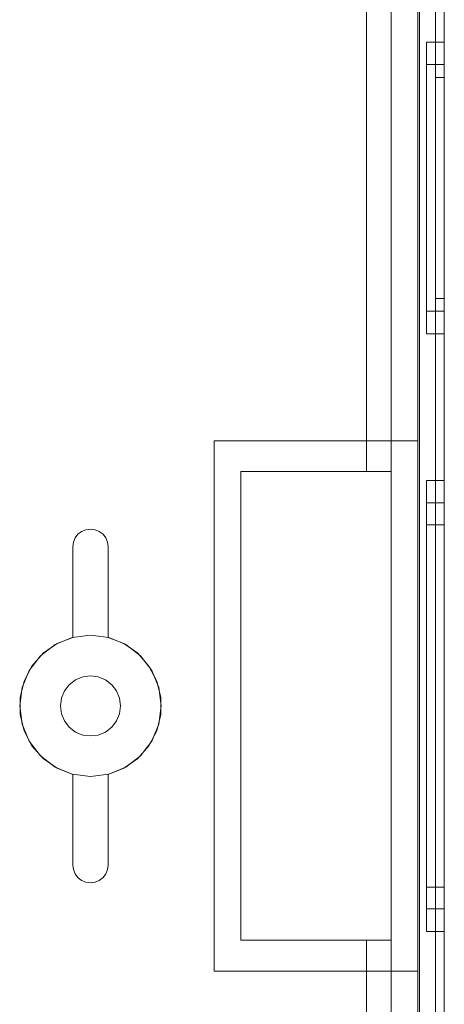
# Model space of a CAD drawing. Extents: x -634 to 300, y 62 to 1102.
# Tile 22 of 125: x -485.717 to -485.237, y 357.398 to 358.512. Entities that reach past the tile are written whole.
import ezdxf

# ---------------------------------------------------------------- set-up
doc = ezdxf.new("R2010")
doc.units = 0
doc.layers.get('0').update_dxf_attribs({"lineweight": 13})

# ---------------------------------------------------------------- blocks, each defined once
blk = doc.blocks.new('Blockreferenz-A06CPW2EL0')
at = {"color": 9, "linetype": 'ByBlock', "lineweight": -2, "ltscale": 0.13, "true_color": 0xc1c9c4}
for p, q in [((-485.2674, 359.3854), (-485.2674, 358.0354)), ((-485.2654, 359.3854), (-485.2654, 356.0854)), ((-485.2374, 356.0854), (-485.2374, 359.3854)), ((-485.2374, 356.0854), (-485.2374, 359.3854)), ((-485.2474, 359.2754), (-485.2474, 357.7354)), ((-485.2474, 359.2754), (-485.2474, 357.7354)), ((-485.2374, 357.7354), (-485.2374, 359.2754)), ((-485.2374, 359.2754), (-485.2374, 357.7354)), ((-485.2474, 359.2654), (-485.2474, 356.2054)), ((-485.2474, 356.2054), (-485.2474, 359.2654)), ((-485.2374, 356.2054), (-485.2374, 359.2654)), ((-485.2374, 359.2654), (-485.2374, 356.2054)), ((-485.2974, 359.2094), (-485.2974, 356.2614)), ((-485.2654, 356.2614), (-485.2654, 359.2094)), ((-485.3254, 359.0554), (-485.3254, 358.0004)), ((-485.2974, 358.0004), (-485.2974, 359.0554)), ((-485.3254, 358.0004), (-485.3254, 359.0337)), ((-485.2374, 358.4864), (-485.2574, 358.4864)), ((-485.2574, 358.4864), (-485.2574, 358.4808)), ((-485.2574, 358.4864), (-485.2574, 358.4808)), ((-485.2374, 358.4808), (-485.2374, 358.4864)), ((-485.2374, 358.4864), (-485.2374, 358.4808)), ((-485.2574, 358.4808), (-485.2574, 358.4643)), ((-485.2574, 358.4808), (-485.2574, 358.4643)), ((-485.2374, 358.4643), (-485.2374, 358.4808)), ((-485.2374, 358.4808), (-485.2374, 358.4643)), ((-485.2574, 358.4643), (-485.2574, 358.4381)), ((-485.2574, 358.4643), (-485.2574, 358.4381)), ((-485.2374, 358.461), (-485.2574, 358.461)), ((-485.2574, 358.461), (-485.2574, 358.4562)), ((-485.2574, 358.461), (-485.2574, 358.4562)), ((-485.2374, 358.4381), (-485.2374, 358.4643)), ((-485.2374, 358.4643), (-485.2374, 358.4381)), ((-485.2374, 358.4583), (-485.2374, 358.461)), ((-485.2374, 358.461), (-485.2374, 358.4583)), ((-485.2574, 358.4562), (-485.2574, 358.4423)), ((-485.2574, 358.4562), (-485.2574, 358.4423)), ((-485.2374, 358.4504), (-485.2374, 358.4583)), ((-485.2374, 358.4583), (-485.2374, 358.4504)), ((-485.2374, 358.4375), (-485.2374, 358.4504)), ((-485.2374, 358.4504), (-485.2374, 358.4375)), ((-485.2574, 358.4423), (-485.2574, 358.4201)), ((-485.2574, 358.4423), (-485.2574, 358.4201)), ((-485.2374, 358.4464), (-485.2474, 358.4464)), ((-485.2474, 358.4464), (-485.2474, 358.444)), ((-485.2474, 358.4464), (-485.2474, 358.444)), ((-485.2474, 358.444), (-485.2474, 358.4369)), ((-485.2474, 358.444), (-485.2474, 358.4369)), ((-485.2374, 358.444), (-485.2374, 358.4464)), ((-485.2374, 358.4464), (-485.2374, 358.444)), ((-485.2374, 358.4369), (-485.2374, 358.444)), ((-485.2374, 358.444), (-485.2374, 358.4369)), ((-485.2574, 358.4381), (-485.2574, 358.4039)), ((-485.2574, 358.4381), (-485.2574, 358.4039)), ((-485.2474, 358.4369), (-485.2474, 358.4253)), ((-485.2474, 358.4369), (-485.2474, 358.4253)), ((-485.2374, 358.4039), (-485.2374, 358.4381)), ((-485.2374, 358.4381), (-485.2374, 358.4039)), ((-485.2374, 358.4201), (-485.2374, 358.4375)), ((-485.2374, 358.4375), (-485.2374, 358.4201)), ((-485.2374, 358.4253), (-485.2374, 358.4369)), ((-485.2374, 358.4369), (-485.2374, 358.4253)), ((-485.2574, 358.4201), (-485.2574, 358.3912)), ((-485.2574, 358.4201), (-485.2574, 358.3912)), ((-485.2474, 358.4253), (-485.2474, 358.4098)), ((-485.2474, 358.4253), (-485.2474, 358.4098)), ((-485.2374, 358.4098), (-485.2374, 358.4253)), ((-485.2374, 358.4253), (-485.2374, 358.4098)), ((-485.2374, 358.3989), (-485.2374, 358.4201)), ((-485.2374, 358.4201), (-485.2374, 358.3989)), ((-485.2474, 358.4098), (-485.2474, 358.3908)), ((-485.2474, 358.4098), (-485.2474, 358.3908)), ((-485.2374, 358.3908), (-485.2374, 358.4098)), ((-485.2374, 358.4098), (-485.2374, 358.3908)), ((-485.2574, 358.4039), (-485.2574, 358.3641)), ((-485.2574, 358.4039), (-485.2574, 358.3641)), ((-485.2374, 358.3641), (-485.2374, 358.4039)), ((-485.2374, 358.4039), (-485.2374, 358.3641)), ((-485.2374, 358.3748), (-485.2374, 358.3989)), ((-485.2374, 358.3989), (-485.2374, 358.3748)), ((-485.2574, 358.3912), (-485.2574, 358.3575)), ((-485.2574, 358.3912), (-485.2574, 358.3575)), ((-485.2474, 358.3908), (-485.2474, 358.3692)), ((-485.2474, 358.3908), (-485.2474, 358.3692)), ((-485.2374, 358.3692), (-485.2374, 358.3908)), ((-485.2374, 358.3908), (-485.2374, 358.3692)), ((-485.2374, 358.3486), (-485.2374, 358.3748)), ((-485.2374, 358.3748), (-485.2374, 358.3486)), ((-485.2574, 358.3641), (-485.2574, 358.3214)), ((-485.2574, 358.3641), (-485.2574, 358.3214)), ((-485.2474, 358.3692), (-485.2474, 358.3458)), ((-485.2474, 358.3692), (-485.2474, 358.3458)), ((-485.2374, 358.3458), (-485.2374, 358.3692)), ((-485.2374, 358.3692), (-485.2374, 358.3458)), ((-485.2374, 358.3214), (-485.2374, 358.3641)), ((-485.2374, 358.3641), (-485.2374, 358.3214)), ((-485.2574, 358.3575), (-485.2574, 358.3214)), ((-485.2574, 358.3575), (-485.2574, 358.3214)), ((-485.2474, 358.3458), (-485.2474, 358.3214)), ((-485.2474, 358.3458), (-485.2474, 358.3214)), ((-485.2374, 358.3214), (-485.2374, 358.3486)), ((-485.2374, 358.3486), (-485.2374, 358.3214)), ((-485.2374, 358.3214), (-485.2374, 358.3458)), ((-485.2374, 358.3458), (-485.2374, 358.3214)), ((-485.2574, 358.3214), (-485.2574, 358.2853)), ((-485.2574, 358.3214), (-485.2574, 358.2787)), ((-485.2574, 358.3214), (-485.2574, 358.2853)), ((-485.2574, 358.3214), (-485.2574, 358.2787)), ((-485.2474, 358.3214), (-485.2474, 358.297)), ((-485.2474, 358.3214), (-485.2474, 358.297)), ((-485.2374, 358.2942), (-485.2374, 358.3214)), ((-485.2374, 358.2787), (-485.2374, 358.3214)), ((-485.2374, 358.297), (-485.2374, 358.3214)), ((-485.2374, 358.3214), (-485.2374, 358.2942)), ((-485.2374, 358.3214), (-485.2374, 358.2787)), ((-485.2374, 358.3214), (-485.2374, 358.297)), ((-485.2474, 358.297), (-485.2474, 358.2736)), ((-485.2474, 358.297), (-485.2474, 358.2736)), ((-485.2374, 358.2736), (-485.2374, 358.297)), ((-485.2374, 358.297), (-485.2374, 358.2736)), ((-485.2374, 358.268), (-485.2374, 358.2942)), ((-485.2374, 358.2942), (-485.2374, 358.268)), ((-485.2574, 358.2853), (-485.2574, 358.2516)), ((-485.2574, 358.2853), (-485.2574, 358.2516)), ((-485.2574, 358.2787), (-485.2574, 358.2389)), ((-485.2574, 358.2787), (-485.2574, 358.2389)), ((-485.2474, 358.2736), (-485.2474, 358.2519)), ((-485.2474, 358.2736), (-485.2474, 358.2519)), ((-485.2374, 358.2389), (-485.2374, 358.2787)), ((-485.2374, 358.2787), (-485.2374, 358.2389)), ((-485.2374, 358.2519), (-485.2374, 358.2736)), ((-485.2374, 358.2736), (-485.2374, 358.2519)), ((-485.2374, 358.2438), (-485.2374, 358.268)), ((-485.2374, 358.268), (-485.2374, 358.2438)), ((-485.2574, 358.2516), (-485.2574, 358.2227)), ((-485.2574, 358.2516), (-485.2574, 358.2227)), ((-485.2474, 358.2519), (-485.2474, 358.233)), ((-485.2474, 358.2519), (-485.2474, 358.233)), ((-485.2374, 358.233), (-485.2374, 358.2519)), ((-485.2374, 358.2519), (-485.2374, 358.233)), ((-485.2574, 358.2389), (-485.2574, 358.2047)), ((-485.2574, 358.2389), (-485.2574, 358.2047)), ((-485.2374, 358.2227), (-485.2374, 358.2438)), ((-485.2374, 358.2438), (-485.2374, 358.2227)), ((-485.2374, 358.2047), (-485.2374, 358.2389)), ((-485.2374, 358.2389), (-485.2374, 358.2047)), ((-485.2474, 358.233), (-485.2474, 358.2175)), ((-485.2474, 358.233), (-485.2474, 358.2175)), ((-485.2374, 358.2175), (-485.2374, 358.233)), ((-485.2374, 358.233), (-485.2374, 358.2175)), ((-485.2574, 358.2227), (-485.2574, 358.2005)), ((-485.2574, 358.2227), (-485.2574, 358.2005)), ((-485.2474, 358.2175), (-485.2474, 358.2059)), ((-485.2474, 358.2175), (-485.2474, 358.2059)), ((-485.2374, 358.2053), (-485.2374, 358.2227)), ((-485.2374, 358.2227), (-485.2374, 358.2053)), ((-485.2374, 358.2059), (-485.2374, 358.2175)), ((-485.2374, 358.2175), (-485.2374, 358.2059)), ((-485.2574, 358.2047), (-485.2574, 358.1785)), ((-485.2574, 358.2047), (-485.2574, 358.1785)), ((-485.2474, 358.2059), (-485.2474, 358.1988)), ((-485.2474, 358.2059), (-485.2474, 358.1988)), ((-485.2374, 358.1988), (-485.2374, 358.2059)), ((-485.2374, 358.2059), (-485.2374, 358.1988)), ((-485.2374, 358.1924), (-485.2374, 358.2053)), ((-485.2374, 358.2053), (-485.2374, 358.1924)), ((-485.2374, 358.1785), (-485.2374, 358.2047)), ((-485.2374, 358.2047), (-485.2374, 358.1785)), ((-485.2574, 358.2005), (-485.2574, 358.1865)), ((-485.2574, 358.2005), (-485.2574, 358.1865)), ((-485.2474, 358.1988), (-485.2474, 358.1964)), ((-485.2474, 358.1988), (-485.2474, 358.1964)), ((-485.2474, 358.1964), (-485.2374, 358.1964)), ((-485.2374, 358.1964), (-485.2374, 358.1988)), ((-485.2374, 358.1988), (-485.2374, 358.1964)), ((-485.2574, 358.1865), (-485.2574, 358.1818)), ((-485.2574, 358.1865), (-485.2574, 358.1818)), ((-485.2374, 358.1845), (-485.2374, 358.1924)), ((-485.2374, 358.1924), (-485.2374, 358.1845)), ((-485.2374, 358.1818), (-485.2374, 358.1845)), ((-485.2374, 358.1845), (-485.2374, 358.1818)), ((-485.2574, 358.1818), (-485.2374, 358.1818)), ((-485.2574, 358.1785), (-485.2574, 358.162)), ((-485.2574, 358.1785), (-485.2574, 358.162)), ((-485.2374, 358.162), (-485.2374, 358.1785)), ((-485.2374, 358.1785), (-485.2374, 358.162)), ((-485.2574, 358.162), (-485.2574, 358.1564)), ((-485.2574, 358.162), (-485.2574, 358.1564)), ((-485.2374, 358.1564), (-485.2374, 358.162)), ((-485.2374, 358.162), (-485.2374, 358.1564)), ((-485.2574, 358.1564), (-485.2374, 358.1564)), ((-485.4974, 358.0354), (-485.3824, 358.0354)), ((-485.4974, 357.7354), (-485.4974, 358.0354)), ((-485.4974, 358.0354), (-485.4974, 358.0354)), ((-485.4974, 358.0354), (-485.3824, 358.0354)), ((-485.4974, 357.7354), (-485.4974, 358.0354)), ((-485.3824, 358.0354), (-485.2674, 358.0354)), ((-485.3824, 358.0354), (-485.2674, 358.0354)), ((-485.2674, 358.0354), (-485.2674, 357.7354)), ((-485.2674, 358.0354), (-485.2674, 358.0354)), ((-485.2674, 358.0354), (-485.2674, 357.7354)), ((-485.4674, 358.0004), (-485.3254, 358.0004)), ((-485.4674, 357.4704), (-485.4674, 358.0004)), ((-485.4674, 358.0004), (-485.4674, 357.4704)), ((-485.3824, 358.0004), (-485.4674, 358.0004)), ((-485.4674, 358.0004), (-485.4674, 358.0004)), ((-485.3254, 358.0004), (-485.3824, 358.0004)), ((-485.2974, 358.0004), (-485.3254, 358.0004)), ((-485.3254, 358.0004), (-485.2974, 358.0004)), ((-485.3254, 358.0004), (-485.3254, 358.0004)), ((-485.2974, 357.4704), (-485.2974, 358.0004)), ((-485.2974, 358.0004), (-485.2974, 358.0004)), ((-485.2374, 357.9904), (-485.2574, 357.9904)), ((-485.2574, 357.9904), (-485.2574, 357.9817)), ((-485.2574, 357.9904), (-485.2574, 357.9817)), ((-485.2574, 357.9817), (-485.2574, 357.9562)), ((-485.2574, 357.9817), (-485.2574, 357.9562)), ((-485.2374, 357.9817), (-485.2374, 357.9904)), ((-485.2374, 357.9904), (-485.2374, 357.9817)), ((-485.2374, 357.9562), (-485.2374, 357.9817)), ((-485.2374, 357.9817), (-485.2374, 357.9562)), ((-485.2374, 357.965), (-485.2574, 357.965)), ((-485.2574, 357.965), (-485.2574, 357.9572)), ((-485.2574, 357.965), (-485.2574, 357.9572)), ((-485.2374, 357.9572), (-485.2374, 357.965)), ((-485.2374, 357.965), (-485.2374, 357.9572)), ((-485.2574, 357.9572), (-485.2574, 357.9342)), ((-485.2574, 357.9572), (-485.2574, 357.9342)), ((-485.2574, 357.9562), (-485.2574, 357.9157)), ((-485.2574, 357.9562), (-485.2574, 357.9157)), ((-485.2374, 357.9342), (-485.2374, 357.9572)), ((-485.2374, 357.9572), (-485.2374, 357.9342)), ((-485.2374, 357.9157), (-485.2374, 357.9562)), ((-485.2374, 357.9562), (-485.2374, 357.9157)), ((-485.2374, 357.9404), (-485.2574, 357.9404)), ((-485.2574, 357.9404), (-485.2574, 357.9334)), ((-485.2574, 357.9404), (-485.2574, 357.9334)), ((-485.2374, 357.9334), (-485.2374, 357.9404)), ((-485.2374, 357.9404), (-485.2374, 357.9334)), ((-485.6547, 357.9254), (-485.6515, 357.9295)), ((-485.6515, 357.9295), (-485.6547, 357.9254)), ((-485.6515, 357.9295), (-485.6474, 357.9327)), ((-485.6474, 357.9327), (-485.6515, 357.9295)), ((-485.6474, 357.9327), (-485.6426, 357.9347)), ((-485.6426, 357.9347), (-485.6474, 357.9327)), ((-485.6426, 357.9347), (-485.6374, 357.9354)), ((-485.6374, 357.9354), (-485.6426, 357.9347)), ((-485.6374, 357.9354), (-485.6322, 357.9347)), ((-485.6322, 357.9347), (-485.6374, 357.9354)), ((-485.6322, 357.9347), (-485.6274, 357.9327)), ((-485.6274, 357.9327), (-485.6322, 357.9347)), ((-485.6274, 357.9327), (-485.6232, 357.9295)), ((-485.6232, 357.9295), (-485.6274, 357.9327)), ((-485.6232, 357.9295), (-485.6201, 357.9254)), ((-485.6201, 357.9254), (-485.6232, 357.9295)), ((-485.2574, 357.9342), (-485.2574, 357.8977)), ((-485.2574, 357.9342), (-485.2574, 357.8977)), ((-485.2574, 357.9334), (-485.2574, 357.9129)), ((-485.2574, 357.9334), (-485.2574, 357.9129)), ((-485.2374, 357.8977), (-485.2374, 357.9342)), ((-485.2374, 357.9342), (-485.2374, 357.8977)), ((-485.2374, 357.9129), (-485.2374, 357.9334)), ((-485.2374, 357.9334), (-485.2374, 357.9129)), ((-485.6574, 357.9154), (-485.6567, 357.9206)), ((-485.6567, 357.9206), (-485.6574, 357.9154)), ((-485.6574, 357.8128), (-485.6574, 357.9154)), ((-485.6574, 357.9154), (-485.6574, 357.8128)), ((-485.6574, 357.9154), (-485.6574, 357.9154)), ((-485.6567, 357.9206), (-485.6547, 357.9254)), ((-485.6547, 357.9254), (-485.6567, 357.9206)), ((-485.6201, 357.9254), (-485.6181, 357.9206)), ((-485.6181, 357.9206), (-485.6201, 357.9254)), ((-485.6181, 357.9206), (-485.6174, 357.9154)), ((-485.6174, 357.9154), (-485.6181, 357.9206)), ((-485.6174, 357.9154), (-485.6174, 357.8128)), ((-485.6174, 357.8128), (-485.6174, 357.9154)), ((-485.6174, 357.9154), (-485.6174, 357.9154)), ((-485.2574, 357.9157), (-485.2574, 357.8629)), ((-485.2574, 357.9157), (-485.2574, 357.8629)), ((-485.2374, 357.8629), (-485.2374, 357.9157)), ((-485.2374, 357.9157), (-485.2374, 357.8629)), ((-485.2574, 357.9129), (-485.2574, 357.8803)), ((-485.2574, 357.9129), (-485.2574, 357.8803)), ((-485.2374, 357.8803), (-485.2374, 357.9129)), ((-485.2374, 357.9129), (-485.2374, 357.8803)), ((-485.2574, 357.8977), (-485.2574, 357.8502)), ((-485.2574, 357.8977), (-485.2574, 357.8502)), ((-485.2374, 357.8502), (-485.2374, 357.8977)), ((-485.2374, 357.8977), (-485.2374, 357.8502)), ((-485.2574, 357.8803), (-485.2574, 357.8379)), ((-485.2574, 357.8803), (-485.2574, 357.8379)), ((-485.2374, 357.8379), (-485.2374, 357.8803)), ((-485.2374, 357.8803), (-485.2374, 357.8379)), ((-485.2574, 357.8629), (-485.2574, 357.8014)), ((-485.2574, 357.8629), (-485.2574, 357.8014)), ((-485.2374, 357.8014), (-485.2374, 357.8629)), ((-485.2374, 357.8629), (-485.2374, 357.8014)), ((-485.2574, 357.8502), (-485.2574, 357.7948)), ((-485.2574, 357.8502), (-485.2574, 357.7948)), ((-485.2374, 357.7948), (-485.2374, 357.8502)), ((-485.2374, 357.8502), (-485.2374, 357.7948)), ((-485.2574, 357.8379), (-485.2574, 357.7884)), ((-485.2574, 357.8379), (-485.2574, 357.7884)), ((-485.2374, 357.7884), (-485.2374, 357.8379)), ((-485.2374, 357.8379), (-485.2374, 357.7884)), ((-485.6374, 357.8154), (-485.6581, 357.8127)), ((-485.6374, 357.8154), (-485.6581, 357.8127)), ((-485.6167, 357.8127), (-485.6374, 357.8154)), ((-485.6167, 357.8127), (-485.6374, 357.8154)), ((-485.6774, 357.8047), (-485.694, 357.792)), ((-485.6774, 357.8047), (-485.694, 357.792)), ((-485.6909, 357.7949), (-485.6752, 357.8059)), ((-485.6752, 357.8059), (-485.6909, 357.7949)), ((-485.6581, 357.8127), (-485.6774, 357.8047)), ((-485.6581, 357.8127), (-485.6774, 357.8047)), ((-485.6752, 357.8059), (-485.6574, 357.8128)), ((-485.6574, 357.8128), (-485.6752, 357.8059)), ((-485.6574, 357.8128), (-485.6574, 357.8128)), ((-485.6174, 357.8128), (-485.5996, 357.8059)), ((-485.5996, 357.8059), (-485.6174, 357.8128)), ((-485.6174, 357.8128), (-485.6174, 357.8128)), ((-485.5974, 357.8047), (-485.6167, 357.8127)), ((-485.5974, 357.8047), (-485.6167, 357.8127)), ((-485.5996, 357.8059), (-485.5839, 357.7949)), ((-485.5839, 357.7949), (-485.5996, 357.8059)), ((-485.5808, 357.792), (-485.5974, 357.8047)), ((-485.5808, 357.792), (-485.5974, 357.8047)), ((-485.7035, 357.7805), (-485.6909, 357.7949)), ((-485.6909, 357.7949), (-485.7035, 357.7805)), ((-485.5839, 357.7949), (-485.5713, 357.7805)), ((-485.5713, 357.7805), (-485.5839, 357.7949)), ((-485.2574, 357.8014), (-485.2574, 357.7354)), ((-485.2574, 357.8014), (-485.2574, 357.7354)), ((-485.2574, 357.7948), (-485.2574, 357.7354)), ((-485.2574, 357.7948), (-485.2574, 357.7354)), ((-485.2374, 357.7354), (-485.2374, 357.8014)), ((-485.2374, 357.8014), (-485.2374, 357.7354)), ((-485.2374, 357.7354), (-485.2374, 357.7948)), ((-485.2374, 357.7948), (-485.2374, 357.7354)), ((-485.694, 357.792), (-485.7067, 357.7754)), ((-485.694, 357.792), (-485.7067, 357.7754)), ((-485.5681, 357.7754), (-485.5808, 357.792)), ((-485.5681, 357.7754), (-485.5808, 357.792)), ((-485.2574, 357.7884), (-485.2574, 357.7354)), ((-485.2574, 357.7884), (-485.2574, 357.7354)), ((-485.2374, 357.7354), (-485.2374, 357.7884)), ((-485.2374, 357.7884), (-485.2374, 357.7354)), ((-485.7067, 357.7754), (-485.7147, 357.7561)), ((-485.7067, 357.7754), (-485.7147, 357.7561)), ((-485.7123, 357.7635), (-485.7035, 357.7805)), ((-485.7035, 357.7805), (-485.7123, 357.7635)), ((-485.5713, 357.7805), (-485.5625, 357.7635)), ((-485.5625, 357.7635), (-485.5713, 357.7805)), ((-485.5601, 357.7561), (-485.5681, 357.7754)), ((-485.5601, 357.7561), (-485.5681, 357.7754)), ((-485.7168, 357.7449), (-485.7123, 357.7635)), ((-485.7123, 357.7635), (-485.7168, 357.7449)), ((-485.6614, 357.7594), (-485.6668, 357.7524)), ((-485.6668, 357.7524), (-485.6614, 357.7594)), ((-485.6544, 357.7648), (-485.6614, 357.7594)), ((-485.6614, 357.7594), (-485.6544, 357.7648)), ((-485.6462, 357.7682), (-485.6544, 357.7648)), ((-485.6544, 357.7648), (-485.6462, 357.7682)), ((-485.6374, 357.7694), (-485.6462, 357.7682)), ((-485.6462, 357.7682), (-485.6374, 357.7694)), ((-485.6286, 357.7682), (-485.6374, 357.7694)), ((-485.6374, 357.7694), (-485.6286, 357.7682)), ((-485.6204, 357.7648), (-485.6286, 357.7682)), ((-485.6286, 357.7682), (-485.6204, 357.7648)), ((-485.6133, 357.7594), (-485.6204, 357.7648)), ((-485.6204, 357.7648), (-485.6133, 357.7594)), ((-485.6079, 357.7524), (-485.6133, 357.7594)), ((-485.6133, 357.7594), (-485.6079, 357.7524)), ((-485.5625, 357.7635), (-485.558, 357.7449)), ((-485.558, 357.7449), (-485.5625, 357.7635)), ((-485.7147, 357.7561), (-485.7174, 357.7354)), ((-485.7147, 357.7561), (-485.7174, 357.7354)), ((-485.6668, 357.7524), (-485.6702, 357.7442)), ((-485.6702, 357.7442), (-485.6668, 357.7524)), ((-485.6045, 357.7442), (-485.6079, 357.7524)), ((-485.6079, 357.7524), (-485.6045, 357.7442)), ((-485.5574, 357.7354), (-485.5601, 357.7561)), ((-485.5574, 357.7354), (-485.5601, 357.7561)), ((-485.7168, 357.7258), (-485.7168, 357.7449)), ((-485.7168, 357.7449), (-485.7168, 357.7258)), ((-485.6702, 357.7442), (-485.6714, 357.7354)), ((-485.6714, 357.7354), (-485.6702, 357.7442)), ((-485.6034, 357.7354), (-485.6045, 357.7442)), ((-485.6045, 357.7442), (-485.6034, 357.7354)), ((-485.558, 357.7449), (-485.558, 357.7258)), ((-485.558, 357.7258), (-485.558, 357.7449)), ((-485.7174, 357.7354), (-485.7147, 357.7147)), ((-485.7174, 357.7354), (-485.7147, 357.7147)), ((-485.7123, 357.7072), (-485.7168, 357.7258)), ((-485.7168, 357.7258), (-485.7123, 357.7072)), ((-485.6714, 357.7354), (-485.6702, 357.7266)), ((-485.6702, 357.7266), (-485.6714, 357.7354)), ((-485.6702, 357.7266), (-485.6668, 357.7184)), ((-485.6668, 357.7184), (-485.6702, 357.7266)), ((-485.6079, 357.7184), (-485.6045, 357.7266)), ((-485.6045, 357.7266), (-485.6079, 357.7184)), ((-485.6045, 357.7266), (-485.6034, 357.7354)), ((-485.6034, 357.7354), (-485.6045, 357.7266)), ((-485.558, 357.7258), (-485.5625, 357.7072)), ((-485.5625, 357.7072), (-485.558, 357.7258)), ((-485.5601, 357.7147), (-485.5574, 357.7354)), ((-485.5601, 357.7147), (-485.5574, 357.7354)), ((-485.4974, 357.4354), (-485.4974, 357.7354)), ((-485.4974, 357.4354), (-485.4974, 357.7354)), ((-485.2674, 357.7354), (-485.2674, 357.4354)), ((-485.2674, 357.7354), (-485.2674, 357.4354)), ((-485.2574, 357.7354), (-485.2574, 357.676)), ((-485.2574, 357.7354), (-485.2574, 357.6694)), ((-485.2574, 357.7354), (-485.2574, 357.6823)), ((-485.2574, 357.7354), (-485.2574, 357.676)), ((-485.2574, 357.7354), (-485.2574, 357.6694)), ((-485.2574, 357.7354), (-485.2574, 357.6823)), ((-485.2474, 357.7354), (-485.2474, 356.1954)), ((-485.2474, 357.7354), (-485.2474, 356.1954)), ((-485.2374, 356.1954), (-485.2374, 357.7354)), ((-485.2374, 357.676), (-485.2374, 357.7354)), ((-485.2374, 357.6694), (-485.2374, 357.7354)), ((-485.2374, 357.6823), (-485.2374, 357.7354)), ((-485.2374, 357.7354), (-485.2374, 356.1954)), ((-485.2374, 357.7354), (-485.2374, 357.676)), ((-485.2374, 357.7354), (-485.2374, 357.6694)), ((-485.2374, 357.7354), (-485.2374, 357.6823)), ((-485.7147, 357.7147), (-485.7067, 357.6954)), ((-485.7147, 357.7147), (-485.7067, 357.6954)), ((-485.6668, 357.7184), (-485.6614, 357.7113)), ((-485.6614, 357.7113), (-485.6668, 357.7184)), ((-485.6133, 357.7113), (-485.6079, 357.7184)), ((-485.6079, 357.7184), (-485.6133, 357.7113)), ((-485.5681, 357.6954), (-485.5601, 357.7147)), ((-485.5681, 357.6954), (-485.5601, 357.7147)), ((-485.7035, 357.6903), (-485.7123, 357.7072)), ((-485.7123, 357.7072), (-485.7035, 357.6903)), ((-485.6614, 357.7113), (-485.6544, 357.7059)), ((-485.6544, 357.7059), (-485.6614, 357.7113)), ((-485.6544, 357.7059), (-485.6462, 357.7025)), ((-485.6462, 357.7025), (-485.6544, 357.7059)), ((-485.6286, 357.7025), (-485.6204, 357.7059)), ((-485.6204, 357.7059), (-485.6286, 357.7025)), ((-485.6204, 357.7059), (-485.6133, 357.7113)), ((-485.6133, 357.7113), (-485.6204, 357.7059)), ((-485.5625, 357.7072), (-485.5713, 357.6903)), ((-485.5713, 357.6903), (-485.5625, 357.7072)), ((-485.7067, 357.6954), (-485.694, 357.6788)), ((-485.7067, 357.6954), (-485.694, 357.6788)), ((-485.6462, 357.7025), (-485.6374, 357.7014)), ((-485.6374, 357.7014), (-485.6462, 357.7025)), ((-485.6374, 357.7014), (-485.6286, 357.7025)), ((-485.6286, 357.7025), (-485.6374, 357.7014)), ((-485.5808, 357.6788), (-485.5681, 357.6954)), ((-485.5808, 357.6788), (-485.5681, 357.6954)), ((-485.6909, 357.6759), (-485.7035, 357.6903)), ((-485.7035, 357.6903), (-485.6909, 357.6759)), ((-485.5713, 357.6903), (-485.5839, 357.6759)), ((-485.5839, 357.6759), (-485.5713, 357.6903)), ((-485.2574, 357.6823), (-485.2574, 357.6329)), ((-485.2574, 357.6823), (-485.2574, 357.6329)), ((-485.2374, 357.6329), (-485.2374, 357.6823)), ((-485.2374, 357.6823), (-485.2374, 357.6329)), ((-485.694, 357.6788), (-485.6774, 357.6661)), ((-485.694, 357.6788), (-485.6774, 357.6661)), ((-485.6752, 357.6649), (-485.6909, 357.6759)), ((-485.6909, 357.6759), (-485.6752, 357.6649)), ((-485.5839, 357.6759), (-485.5996, 357.6649)), ((-485.5996, 357.6649), (-485.5839, 357.6759)), ((-485.5974, 357.6661), (-485.5808, 357.6788)), ((-485.5974, 357.6661), (-485.5808, 357.6788)), ((-485.2574, 357.676), (-485.2574, 357.6206)), ((-485.2574, 357.676), (-485.2574, 357.6206)), ((-485.2374, 357.6206), (-485.2374, 357.676)), ((-485.2374, 357.676), (-485.2374, 357.6206)), ((-485.6774, 357.6661), (-485.6581, 357.6581)), ((-485.6774, 357.6661), (-485.6581, 357.6581)), ((-485.6574, 357.6579), (-485.6752, 357.6649)), ((-485.6752, 357.6649), (-485.6574, 357.6579)), ((-485.5996, 357.6649), (-485.6174, 357.6579)), ((-485.6174, 357.6579), (-485.5996, 357.6649)), ((-485.6167, 357.6581), (-485.5974, 357.6661)), ((-485.6167, 357.6581), (-485.5974, 357.6661)), ((-485.2574, 357.6694), (-485.2574, 357.6079)), ((-485.2574, 357.6694), (-485.2574, 357.6079)), ((-485.2374, 357.6079), (-485.2374, 357.6694)), ((-485.2374, 357.6694), (-485.2374, 357.6079)), ((-485.6581, 357.6581), (-485.6374, 357.6554)), ((-485.6581, 357.6581), (-485.6374, 357.6554)), ((-485.6574, 357.5554), (-485.6574, 357.6579)), ((-485.6574, 357.6579), (-485.6574, 357.5554)), ((-485.6574, 357.6579), (-485.6574, 357.6579)), ((-485.6374, 357.6554), (-485.6167, 357.6581)), ((-485.6374, 357.6554), (-485.6167, 357.6581)), ((-485.6174, 357.6579), (-485.6174, 357.5554)), ((-485.6174, 357.5554), (-485.6174, 357.6579)), ((-485.6174, 357.6579), (-485.6174, 357.6579)), ((-485.2574, 357.6329), (-485.2574, 357.5904)), ((-485.2574, 357.6329), (-485.2574, 357.5904)), ((-485.2374, 357.5904), (-485.2374, 357.6329)), ((-485.2374, 357.6329), (-485.2374, 357.5904)), ((-485.2574, 357.6206), (-485.2574, 357.573)), ((-485.2574, 357.6206), (-485.2574, 357.573)), ((-485.2374, 357.573), (-485.2374, 357.6206)), ((-485.2374, 357.6206), (-485.2374, 357.573)), ((-485.2574, 357.6079), (-485.2574, 357.5551)), ((-485.2574, 357.6079), (-485.2574, 357.5551)), ((-485.2374, 357.5551), (-485.2374, 357.6079)), ((-485.2374, 357.6079), (-485.2374, 357.5551)), ((-485.2574, 357.5904), (-485.2574, 357.5579)), ((-485.2574, 357.5904), (-485.2574, 357.5579)), ((-485.2374, 357.5579), (-485.2374, 357.5904)), ((-485.2374, 357.5904), (-485.2374, 357.5579)), ((-485.2574, 357.573), (-485.2574, 357.5365)), ((-485.2574, 357.573), (-485.2574, 357.5365)), ((-485.2374, 357.5365), (-485.2374, 357.573)), ((-485.2374, 357.573), (-485.2374, 357.5365)), ((-485.6567, 357.5502), (-485.6574, 357.5554)), ((-485.6574, 357.5554), (-485.6567, 357.5502)), ((-485.6574, 357.5554), (-485.6574, 357.5554)), ((-485.6547, 357.5454), (-485.6567, 357.5502)), ((-485.6567, 357.5502), (-485.6547, 357.5454)), ((-485.6181, 357.5502), (-485.6201, 357.5454)), ((-485.6201, 357.5454), (-485.6181, 357.5502)), ((-485.6174, 357.5554), (-485.6181, 357.5502)), ((-485.6181, 357.5502), (-485.6174, 357.5554)), ((-485.6174, 357.5554), (-485.6174, 357.5554)), ((-485.2574, 357.5579), (-485.2574, 357.5374)), ((-485.2574, 357.5579), (-485.2574, 357.5374)), ((-485.2574, 357.5551), (-485.2574, 357.5146)), ((-485.2574, 357.5551), (-485.2574, 357.5146)), ((-485.2374, 357.5374), (-485.2374, 357.5579)), ((-485.2374, 357.5579), (-485.2374, 357.5374)), ((-485.2374, 357.5146), (-485.2374, 357.5551)), ((-485.2374, 357.5551), (-485.2374, 357.5146)), ((-485.6515, 357.5412), (-485.6547, 357.5454)), ((-485.6547, 357.5454), (-485.6515, 357.5412)), ((-485.6474, 357.5381), (-485.6515, 357.5412)), ((-485.6515, 357.5412), (-485.6474, 357.5381)), ((-485.6426, 357.5361), (-485.6474, 357.5381)), ((-485.6474, 357.5381), (-485.6426, 357.5361)), ((-485.6374, 357.5354), (-485.6426, 357.5361)), ((-485.6426, 357.5361), (-485.6374, 357.5354)), ((-485.6322, 357.5361), (-485.6374, 357.5354)), ((-485.6374, 357.5354), (-485.6322, 357.5361)), ((-485.6274, 357.5381), (-485.6322, 357.5361)), ((-485.6322, 357.5361), (-485.6274, 357.5381)), ((-485.6232, 357.5412), (-485.6274, 357.5381)), ((-485.6274, 357.5381), (-485.6232, 357.5412)), ((-485.6201, 357.5454), (-485.6232, 357.5412)), ((-485.6232, 357.5412), (-485.6201, 357.5454)), ((-485.2574, 357.5374), (-485.2574, 357.5304)), ((-485.2574, 357.5374), (-485.2574, 357.5304)), ((-485.2574, 357.5365), (-485.2574, 357.5136)), ((-485.2574, 357.5365), (-485.2574, 357.5136)), ((-485.2374, 357.5304), (-485.2374, 357.5374)), ((-485.2374, 357.5374), (-485.2374, 357.5304)), ((-485.2374, 357.5136), (-485.2374, 357.5365)), ((-485.2374, 357.5365), (-485.2374, 357.5136)), ((-485.2574, 357.5304), (-485.2374, 357.5304)), ((-485.2574, 357.5146), (-485.2574, 357.4891)), ((-485.2574, 357.5146), (-485.2574, 357.4891)), ((-485.2374, 357.4891), (-485.2374, 357.5146)), ((-485.2374, 357.5146), (-485.2374, 357.4891)), ((-485.2574, 357.5136), (-485.2574, 357.5058)), ((-485.2574, 357.5136), (-485.2574, 357.5058)), ((-485.2574, 357.5058), (-485.2374, 357.5058)), ((-485.2374, 357.5058), (-485.2374, 357.5136)), ((-485.2374, 357.5136), (-485.2374, 357.5058)), ((-485.2574, 357.4891), (-485.2574, 357.4804)), ((-485.2574, 357.4891), (-485.2574, 357.4804)), ((-485.2574, 357.4804), (-485.2374, 357.4804)), ((-485.2374, 357.4804), (-485.2374, 357.4891)), ((-485.2374, 357.4891), (-485.2374, 357.4804)), ((-485.3254, 357.4704), (-485.4674, 357.4704)), ((-485.4674, 357.4704), (-485.3824, 357.4704)), ((-485.4674, 357.4704), (-485.4674, 357.4704)), ((-485.3824, 357.4704), (-485.3254, 357.4704)), ((-485.3254, 357.3524), (-485.3254, 357.4704)), ((-485.3254, 357.4704), (-485.2974, 357.4704)), ((-485.3254, 357.4704), (-485.3254, 357.3524)), ((-485.2974, 357.4704), (-485.3254, 357.4704)), ((-485.3254, 357.4704), (-485.3254, 357.4704)), ((-485.2974, 356.4154), (-485.2974, 357.4704)), ((-485.2974, 357.4704), (-485.2974, 357.4704)), ((-485.3824, 357.4354), (-485.4974, 357.4354)), ((-485.4974, 357.4354), (-485.4974, 357.4354)), ((-485.3824, 357.4354), (-485.4974, 357.4354)), ((-485.2674, 357.4354), (-485.3824, 357.4354)), ((-485.2674, 357.4354), (-485.3824, 357.4354)), ((-485.2674, 357.4354), (-485.2674, 357.4354)), ((-485.2674, 357.4354), (-485.2674, 356.0854))]:
    blk.add_line(p, q, dxfattribs=at)

msp = doc.modelspace()

# ---------------------------------------------------------------- block references
at = {"ltscale": 0.13}
msp.add_blockref('Blockreferenz-A06CPW2EL0', (0, 0), dxfattribs=at)

doc.saveas('drawing.dxf')
